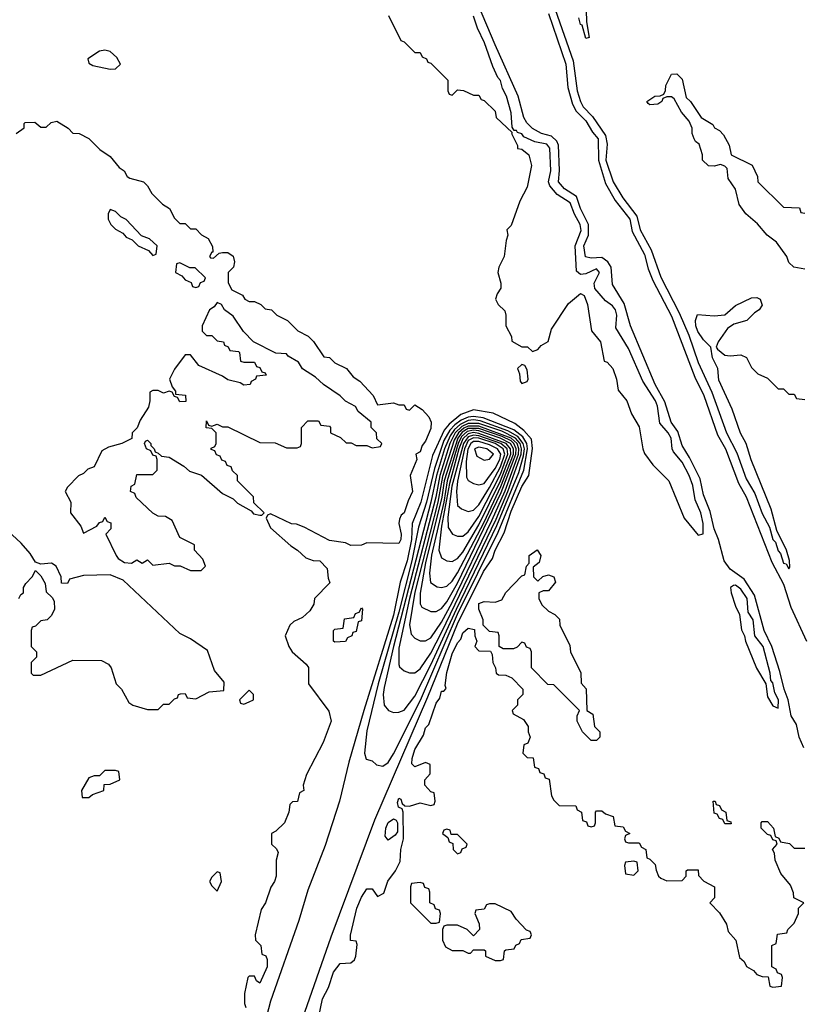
# Model space of a CAD drawing. Header units: inches. Extents: x 2722057 to 2913084, y 892730 to 1030005.
# Tile 71 of 231: x 2782251 to 2785180, y 992950 to 996636. Entities that reach past the tile are written whole.
import ezdxf

# ---------------------------------------------------------------- set-up
doc = ezdxf.new("R2010")
doc.units = ezdxf.units.IN
doc.header["$MEASUREMENT"] = 0
doc.layers.add('C7989', color=7, linetype='Continuous')

msp = doc.modelspace()

# ---------------------------------------------------------------- linework, layer by layer
at = {"layer": 'C7989', "color": 2}
for points, elevation in [([(2785186, 993910), (2785168.6, 993950), (2785157.7, 993997.7), (2785138, 994030), (2785127.2, 994090), (2785112, 994130), (2785095.6, 994195.6), (2785065.7, 994290), (2785037.8, 994350), (2785001.6, 994481.6), (2784962.3, 994542.3), (2784910, 994579.7), (2784887.1, 994610), (2784866.4, 994690), (2784849.8, 994730), (2784835.7, 994795.7), (2784810, 994858), (2784797.3, 994917.3), (2784757.7, 994997.7), (2784730, 995042), (2784714.6, 995094.6), (2784688.7, 995130), (2784665.2, 995205.2), (2784628.9, 995270), (2784536.9, 995490), (2784513.9, 995573.9), (2784470, 995645.2), (2784464.4, 995710), (2784451.8, 995730), (2784430, 995745.8), (2784390, 995743.9), (2784369.1, 995749.1), (2784362.5, 995790), (2784379.3, 995830), (2784379.3, 995870), (2784350, 995929.6), (2784334.6, 995974.6), (2784290, 996002.7), (2784267, 996030), (2784271.9, 996071.9), (2784267.3, 996167.3), (2784262, 996182), (2784240.8, 996200.8), (2784203.7, 996210), (2784170, 996228.8), (2784148.7, 996250), (2784137.6, 996270), (2784116.8, 996350), (2784030, 996542), (2783967.9, 996690)], 6), ([(2783631.6, 996651.6), (2783678, 996558), (2783690, 996554), (2783730, 996514), (2783750, 996514), (2783758, 996498), (2783774, 996490), (2783778, 996478), (2783790, 996474), (2783854, 996410), (2783854, 996370), (2783858, 996358), (2783870, 996354), (2783890, 996374), (2783911.6, 996371.6), (2783950, 996354), (2783970, 996354), (2783978, 996338), (2783990, 996334), (2784030, 996294), (2784034, 996270), (2784094, 996214), (2784092, 996210), (2784114, 996166), (2784114, 996154), (2784130, 996152), (2784156, 996130), (2784166, 996090), (2784150.7, 996010), (2784122.8, 995957.2), (2784090, 995866), (2784074, 995850), (2784078, 995830), (2784071.3, 995810), (2784064.7, 995750), (2784044.7, 995710), (2784041, 995690), (2784052, 995650), (2784051.6, 995631.6), (2784038, 995610), (2784032, 995590), (2784042, 995570), (2784066.4, 995546.4), (2784070.8, 995530.8), (2784071, 995490), (2784092, 995450), (2784092.7, 995432.7), (2784130, 995412), (2784151.6, 995411.6), (2784170, 995394), (2784190, 995402), (2784203.1, 995416.9), (2784228.4, 995431.6), (2784242, 995478), (2784305.6, 995574.4), (2784350, 995611.3), (2784363.6, 995603.6), (2784376, 995570), (2784391.3, 995471.3), (2784424.7, 995430), (2784438, 995358), (2784450, 995354), (2784471.3, 995330), (2784484.7, 995290), (2784491, 995250), (2784522.8, 995210), (2784541.4, 995161.4), (2784570, 995112), (2784582.8, 995030), (2784590, 995012), (2784621, 994970), (2784681, 994910), (2784738, 994770), (2784790, 994706), (2784808.4, 994711.6), (2784809.4, 994750.6), (2784800.9, 994790), (2784778.9, 994838.9), (2784770, 994892.7), (2784756.2, 994930), (2784730, 994979.7), (2784698.4, 995018.4), (2784693.3, 995030), (2784689.8, 995070), (2784678.2, 995090), (2784646.3, 995126.3), (2784638.3, 995190), (2784630.6, 995210), (2784582.7, 995282.7), (2784530, 995406), (2784482.8, 995482.8), (2784486, 995530), (2784481, 995550), (2784470, 995564.7), (2784443.9, 995583.9), (2784404, 995630), (2784401.2, 995650), (2784420.7, 995690), (2784410, 995703.7), (2784370, 995684.5), (2784350, 995682.9), (2784334.9, 995694.9), (2784329.7, 995789.7), (2784352.2, 995847.8), (2784349, 995870), (2784328.1, 995908.1), (2784311.3, 995951.4), (2784262.4, 995982.4), (2784234.6, 996014.5), (2784229.7, 996030), (2784238.5, 996070), (2784235.2, 996155.2), (2784224.5, 996170), (2784178.6, 996178.6), (2784137.5, 996197.5), (2784130, 996208.7), (2784114.5, 996214.5), (2784110, 996222), (2784102, 996222), (2784093.6, 996233.6), (2784090, 996288), (2784073.5, 996350), (2784058.3, 996378.3), (2784050, 996409), (2784040.3, 996420.3), (2784021.5, 996461.5), (2783990.7, 996550), (2783964.5, 996604.5), (2783950, 996649.3)], 10), ([(2784230, 996659.3), (2784295.5, 996470), (2784303.1, 996383.1), (2784320.6, 996320.6), (2784333.5, 996293.5), (2784370, 996257.7), (2784395.1, 996215.1), (2784415.6, 996190), (2784416.8, 996110), (2784443.4, 996023.4), (2784480, 995960), (2784534.8, 995890), (2784543, 995843), (2784590, 995757.1), (2784603.1, 995703.1), (2784620.6, 995660.6), (2784690, 995526), (2784778, 995298), (2784811, 995230), (2784862.1, 995082.1), (2784892.7, 995030), (2784941.3, 994901.3), (2784970.2, 994850), (2785066, 994606), (2785110, 994523), (2785136.9, 994436.9), (2785196.2, 994310)], 6), ([(2784254.6, 996674.6), (2784322, 996482), (2784337.7, 996370), (2784349.4, 996330), (2784360.2, 996310), (2784394.6, 996274.6), (2784443.3, 996203.2), (2784449.4, 996170), (2784445.3, 996110), (2784471.8, 996030), (2784508.5, 995970), (2784560.8, 995900.7), (2784573.8, 995850), (2784614.6, 995774.6), (2784650, 995672.7), (2784718.7, 995538.7), (2784755, 995455), (2784790, 995353.4), (2784841.4, 995241.4), (2784896.1, 995090), (2784935.1, 995015.1), (2784970, 994918), (2785002.4, 994862.4), (2785030, 994788), (2785057, 994737), (2785070, 994690.8), (2785079.9, 994679.9), (2785090, 994647.3), (2785098.3, 994638.3), (2785110, 994602), (2785119.3, 994599.3), (2785130, 994581), (2785133.4, 994586.6), (2785131.5, 994611.5), (2785120.9, 994650), (2785084.2, 994724.2), (2785063.3, 994803.3), (2784988.3, 994988.3), (2784969.6, 995050), (2784948.2, 995088.2), (2784918, 995178), (2784867.3, 995287.3), (2784863.7, 995330), (2784844.5, 995370), (2784838, 995410), (2784810, 995438), (2784788.5, 995468.5), (2784781.7, 995490), (2784780.5, 995510), (2784787.3, 995532.7), (2784850, 995527.3), (2784890, 995531), (2784930, 995566), (2784990, 995594.8), (2785010, 995596), (2785022, 995590), (2785030, 995568), (2785018, 995550), (2785000.7, 995539.3), (2784972, 995510), (2784923.6, 995496.4), (2784899.6, 995480.4), (2784864.7, 995430), (2784858, 995410), (2784862.8, 995402.8), (2784890, 995381), (2784910, 995378), (2784950, 995382), (2784971.6, 995371.6), (2784990, 995334), (2785014, 995310), (2785050, 995294), (2785090, 995254), (2785110, 995254), (2785130, 995234), (2785150, 995234), (2785158, 995218), (2785190, 995214)], 10), ([(2784371.6, 996671.6), (2784372, 996628), (2784382, 996570), (2784370, 996566), (2784356.4, 996616.4), (2784350, 996618), (2784343.2, 996643.2)], 10), ([(2785190, 995702), (2785148, 995710), (2785130, 995728), (2785122, 995750), (2785083.2, 995803.2), (2785048.7, 995830), (2785012.3, 995872.3), (2784968.7, 995910), (2784944.1, 995944.1), (2784930, 996002), (2784902, 996042), (2784899, 996079), (2784890, 996088), (2784874, 996094), (2784850, 996088), (2784828.9, 996088.9), (2784806, 996110), (2784806, 996130), (2784794, 996170), (2784780.2, 996180.2), (2784775.3, 996190), (2784768, 996210), (2784768, 996230), (2784756.4, 996256.4), (2784728, 996290), (2784700.4, 996340.4), (2784690, 996348), (2784672.7, 996347.3), (2784658, 996342), (2784654, 996330), (2784639.6, 996320.4), (2784610, 996318), (2784603.1, 996323.1), (2784598, 996330), (2784628, 996350), (2784648.4, 996351.6), (2784662, 996358), (2784668.4, 996371.6), (2784669.3, 996390.7), (2784690, 996432), (2784710, 996434), (2784730, 996414), (2784745.4, 996345.4), (2784762, 996330), (2784802, 996270), (2784844.7, 996244.7), (2784851.6, 996231.6), (2784870, 996222), (2784885.4, 996205.4), (2784906.4, 996166.4), (2784914, 996130), (2784992, 996092), (2785012, 996050), (2785014, 996030), (2785110, 995934), (2785170, 995932), (2785174, 995914), (2785190, 995912)], 10), ([(2782238, 996210), (2782268, 996232), (2782268, 996248), (2782272, 996252), (2782307.3, 996252.7), (2782330, 996234), (2782350, 996234), (2782368.4, 996251.6), (2782390, 996256), (2782432, 996230), (2782450, 996212), (2782474, 996210), (2782510, 996192), (2782550.9, 996150.9), (2782590, 996124.7), (2782623.5, 996083.5), (2782642, 996070), (2782654, 996050), (2782663.6, 996043.6), (2782714, 996030), (2782730, 996014), (2782745.4, 995985.4), (2782785.4, 995945.4), (2782812, 995930), (2782830, 995894), (2782850, 995874), (2782870, 995874), (2782890, 995854), (2782910, 995854), (2782931.6, 995831.6), (2782956.9, 995816.9), (2782972.7, 995787.3), (2782974, 995766), (2782970, 995766), (2782962, 995750), (2782965.4, 995745.4), (2782976.4, 995743.6), (2782998, 995762), (2783010, 995764.7), (2783030, 995764.7), (2783050, 995751.3), (2783054.8, 995730), (2783051, 995710), (2783031.3, 995690), (2783031.6, 995651.6), (2783045.4, 995625.4), (2783084.7, 995604.7), (2783094, 995590), (2783110, 995582), (2783130, 995582), (2783154, 995570), (2783170, 995554), (2783194, 995550), (2783214, 995530), (2783254, 995510), (2783291.6, 995471.6), (2783331.1, 995451.1), (2783351.1, 995431.1), (2783390, 995374), (2783410, 995372), (2783430, 995352), (2783474, 995330), (2783499.6, 995299.6), (2783523.6, 995283.6), (2783574, 995230), (2783590, 995194), (2783650, 995202), (2783670, 995194), (2783690, 995194), (2783698, 995178), (2783710, 995174), (2783730, 995194), (2783756.9, 995176.9), (2783782, 995150), (2783791.3, 995130), (2783790, 995106), (2783770, 995058), (2783758, 995042), (2783750, 995018), (2783734, 995010), (2783738, 994990), (2783712, 994930), (2783721, 994870), (2783704.5, 994835.5), (2783690.4, 994790), (2783678.8, 994781.2), (2783673, 994767), (2783670.5, 994750), (2783679.1, 994710), (2783677.3, 994690), (2783670, 994675.3), (2783550, 994678), (2783530, 994668.7), (2783490, 994668), (2783470, 994678), (2783410, 994686), (2783316.4, 994736.4), (2783287.3, 994747.3), (2783268.4, 994748.4), (2783190, 994786), (2783178, 994782), (2783174, 994770), (2783190, 994734), (2783266, 994666), (2783290.9, 994650.9), (2783322, 994622), (2783350, 994611.3), (2783374, 994610), (2783402, 994582), (2783405.4, 994545.4), (2783411.6, 994528.4), (2783354, 994470), (2783351.6, 994448.4), (2783336.9, 994423.1), (2783310, 994398), (2783276.9, 994383.1), (2783262, 994370), (2783244.7, 994330), (2783258, 994290), (2783271.3, 994270), (2783323.6, 994223.6), (2783331.6, 994211.6), (2783332, 994150), (2783407.5, 994047.5), (2783417.3, 994010), (2783386.8, 993930), (2783324.7, 993810), (2783312, 993770), (2783314, 993750), (2783298, 993742), (2783290.7, 993709.3), (2783272, 993708), (2783262, 993698), (2783258, 993670), (2783242, 993630), (2783210, 993598), (2783194, 993590), (2783194, 993550), (2783212.7, 993532.7), (2783218, 993518), (2783210.9, 993489.1), (2783210.6, 993429.4), (2783204.7, 993410), (2783190.9, 993389.1), (2783171, 993330), (2783155.3, 993304.7), (2783132, 993210), (2783134, 993190), (2783154, 993170), (2783158, 993138), (2783172, 993132), (2783177.3, 993117.3), (2783177.1, 993090), (2783150, 993028.7), (2783138, 993038), (2783130, 993055.3), (2783110, 993055.3), (2783104.7, 993050), (2783092, 992990), (2783092.7, 992952.7), (2783098, 992938)], 6), ([(2783310, 992896), (2783416.8, 993203.2), (2783579.8, 993640.2), (2783778.9, 994101.1), (2783890, 994374.4), (2783986.7, 994570), (2784020.7, 994619.3), (2784030.7, 994650), (2784064.3, 994715.7), (2784090, 994796.9), (2784130, 994888.7), (2784156.4, 994930), (2784170.9, 995030.9), (2784166.1, 995066.1), (2784138.3, 995098.3), (2784104.2, 995124.2), (2784023.3, 995163.3), (2783950, 995175.4), (2783901.8, 995158.2), (2783858.2, 995121.8), (2783840.3, 995099.7), (2783795.5, 995004.5), (2783752.3, 994830), (2783720.6, 994750), (2783716.9, 994690), (2783700.7, 994610), (2783675.6, 994530), (2783650, 994407.3), (2783539.1, 994050), (2783483.5, 993856.5), (2783447.7, 993710), (2783394.9, 993545.1), (2783330, 993377.2), (2783296, 993264), (2783190, 992962), (2783175.3, 992904.7)], 10), ([(2782248, 994470), (2782255.3, 994484.7), (2782266, 994490), (2782266, 994510), (2782274, 994526), (2782298, 994550), (2782310, 994574), (2782330, 994554), (2782346, 994526), (2782350, 994494), (2782372.7, 994472.7), (2782379.6, 994459.6), (2782382, 994430), (2782370, 994406), (2782354, 994390), (2782330, 994386), (2782310, 994366), (2782298, 994362), (2782294, 994350), (2782294, 994290), (2782314, 994270), (2782314, 994250), (2782294, 994230), (2782294, 994190), (2782302, 994182), (2782330, 994182), (2782450, 994238), (2782556.9, 994236.9), (2782583.6, 994223.6), (2782594, 994210), (2782612, 994150), (2782632, 994130), (2782659.6, 994079.6), (2782674, 994070), (2782730, 994054), (2782770, 994054), (2782790, 994074), (2782810, 994074), (2782830, 994094), (2782842, 994098), (2782846, 994110), (2782852.7, 994112.7), (2782870, 994114), (2782878, 994098), (2782910, 994094), (2782960.4, 994119.6), (2783015.3, 994124.7), (2783016.4, 994156.4), (2782980.4, 994200.4), (2782954.6, 994274.6), (2782890, 994318), (2782850, 994338), (2782638, 994538), (2782590, 994558), (2782490, 994555.3), (2782438, 994542), (2782430, 994526), (2782407.3, 994527.3), (2782406, 994550), (2782388, 994590), (2782370, 994602), (2782330, 994598), (2782310, 994606), (2782290, 994638), (2782256.5, 994676.5), (2782190, 994738)], 6), ([(2783368.3, 992891.7), (2783384.8, 992970), (2783407, 993013), (2783426, 993070), (2783450, 993102.8), (2783490, 993104.7), (2783504, 993116), (2783509, 993130), (2783513.6, 993173.6), (2783510, 993186), (2783489, 993189), (2783489, 993209), (2783512.7, 993310), (2783530, 993351), (2783550, 993382), (2783570, 993382), (2783590, 993354), (2783614, 993366), (2783629.1, 993410.9), (2783658, 993450), (2783675.3, 993484.7), (2783678, 993530), (2783688, 993570), (2783686, 993670), (2783682, 993682), (2783668.7, 993688.7), (2783665.6, 993705.6), (2783670, 993722), (2783678, 993718), (2783682, 993702), (2783692.7, 993692.7), (2783710, 993692), (2783750, 993704.7), (2783790, 993694), (2783802, 993698), (2783806, 993710), (2783802, 993742), (2783790, 993746), (2783768, 993770), (2783768, 993790), (2783787.3, 993812.7), (2783787.3, 993847.3), (2783770, 993855.3), (2783730, 993839), (2783719, 993850), (2783719.5, 993870), (2783730, 993904), (2783762, 993958), (2783770, 993984.7), (2783782.7, 993997.3), (2783810, 994078), (2783823.2, 994096.8), (2783830, 994122), (2783838, 994122), (2783847.3, 994132.7), (2783843.1, 994143.1), (2783850, 994192), (2783870, 994262.8), (2783890, 994302.8), (2783902.4, 994317.6), (2783910, 994341), (2783930, 994358), (2783952.7, 994352.7), (2783954, 994330), (2783962, 994310), (2783954, 994290), (2783970, 994274), (2784012.7, 994272.7), (2784019.6, 994259.6), (2784022, 994230), (2784032, 994210), (2784034, 994190), (2784043.6, 994183.6), (2784070, 994182), (2784092.7, 994172.7), (2784134, 994130), (2784134, 994110), (2784114, 994090), (2784114, 994070), (2784094, 994050), (2784098, 994038), (2784136.9, 994016.9), (2784154, 993990), (2784154, 993970), (2784162, 993950), (2784152.7, 993927.3), (2784138, 993922), (2784134, 993890), (2784150, 993874), (2784172.7, 993872.7), (2784178, 993838), (2784192.7, 993832.7), (2784198, 993818), (2784212.7, 993812.7), (2784218, 993798), (2784232.7, 993792.7), (2784242, 993730), (2784250, 993714), (2784270, 993694), (2784332.7, 993692.7), (2784338, 993678), (2784354, 993670), (2784358, 993638), (2784372.7, 993632.7), (2784378, 993618), (2784390, 993614), (2784402, 993618), (2784406, 993630), (2784406, 993670), (2784410, 993674), (2784430, 993674), (2784443.6, 993663.6), (2784472.7, 993652.7), (2784478, 993618), (2784510, 993614), (2784518, 993598), (2784534, 993590), (2784518, 993582), (2784514, 993570), (2784518, 993558), (2784530, 993554), (2784570, 993554), (2784578, 993538), (2784594, 993530), (2784598, 993498), (2784610, 993494), (2784630, 993474), (2784632.7, 993452.7), (2784642, 993430), (2784650, 993422), (2784672.7, 993412.7), (2784730, 993414), (2784746, 993430), (2784746, 993450), (2784750, 993454), (2784790, 993454), (2784792, 993432), (2784811.3, 993411.3), (2784851.3, 993390), (2784851.1, 993348.9), (2784834, 993330), (2784870, 993292), (2784896, 993250), (2784902, 993222), (2784931, 993190), (2784944.7, 993124.7), (2784962, 993110), (2784971.6, 993091.6), (2784996.9, 993076.9), (2785010, 993062), (2785030, 993054), (2785052.7, 993052.7), (2785058, 993018), (2785070, 993014), (2785102, 993018), (2785106, 993050), (2785102, 993062), (2785087.3, 993067.3), (2785082, 993082), (2785066, 993090), (2785066, 993170), (2785082, 993178), (2785087.3, 993212.7), (2785122, 993218), (2785126, 993230), (2785150, 993254), (2785166, 993290), (2785166, 993310), (2785186, 993330), (2785148.4, 993348.4), (2785147.3, 993367.3), (2785136.4, 993396.4), (2785100.2, 993440.2), (2785078, 993490), (2785076.4, 993516.4), (2785068, 993530), (2785086, 993550), (2785082, 993562), (2785070, 993566), (2785062, 993582), (2785050, 993586), (2785026, 993610), (2785026, 993630), (2785030, 993634), (2785050, 993634), (2785072, 993610), (2785078, 993578), (2785092, 993572), (2785098, 993558), (2785131.6, 993551.6), (2785150, 993534), (2785190, 993534)], 6)]:
    msp.add_lwpolyline(points, dxfattribs=dict(at, elevation=elevation))
for points, elevation in [([(2782570, 996522), (2782550, 996519), (2782506.8, 996490), (2782510, 996474), (2782525.4, 996465.4), (2782590, 996451.3), (2782610, 996452), (2782628, 996470), (2782614.6, 996494.6), (2782590, 996518)], 10), ([(2782590, 995926), (2782582, 995910), (2782582, 995890), (2782592, 995870), (2782610, 995852), (2782636.9, 995836.9), (2782650, 995822), (2782672, 995812), (2782694, 995790), (2782732.7, 995772.7), (2782750, 995754), (2782762, 995758), (2782766, 995790), (2782736.4, 995816.4), (2782707.3, 995827.3), (2782650, 995888), (2782630, 995898), (2782610, 995918)], 6), ([(2782850, 995726), (2782838, 995722), (2782834, 995690), (2782858, 995678), (2782870, 995662), (2782892.7, 995652.7), (2782898, 995638), (2782910, 995634), (2782922, 995638), (2782927.3, 995652.7), (2782942, 995658), (2782946, 995670), (2782907.3, 995707.3), (2782888, 995708)], 6), ([(2782990, 995578), (2782978.8, 995561.2), (2782962, 995550), (2782934, 995490), (2782934, 995470), (2782950, 995454), (2782970, 995454), (2782990, 995434), (2783014, 995430), (2783018, 995418), (2783032, 995412), (2783038, 995398), (2783070, 995394), (2783074, 995390), (2783078, 995358), (2783090, 995354), (2783130, 995354), (2783138, 995338), (2783150, 995334), (2783158, 995318), (2783170, 995314), (2783174, 995306), (2783138, 995302), (2783134, 995290), (2783118, 995282), (2783114, 995270), (2783090, 995268), (2783076.4, 995276.4), (2783030, 995288.7), (2783010, 995302), (2782922, 995342), (2782890, 995382), (2782870, 995382), (2782830, 995328), (2782811.3, 995290), (2782822, 995262), (2782834, 995246), (2782834, 995234), (2782871.3, 995231.3), (2782872.7, 995207.3), (2782850, 995206), (2782842, 995222), (2782830, 995226), (2782822, 995242), (2782810, 995246), (2782790, 995238), (2782770, 995248), (2782750, 995248), (2782738, 995242), (2782738.8, 995210), (2782733.7, 995186.3), (2782702.5, 995137.5), (2782691.1, 995108.9), (2782672, 995090), (2782671.3, 995068.7), (2782634, 995050), (2782583.5, 995036.5), (2782558, 995022), (2782530, 994962), (2782506, 994954), (2782490, 994938), (2782471.6, 994928.4), (2782430, 994886), (2782422, 994870), (2782442, 994830), (2782441, 994790), (2782479.8, 994739.8), (2782490, 994714), (2782540.4, 994739.6), (2782550, 994754), (2782562, 994758), (2782570, 994774), (2782578, 994758), (2782592.7, 994752.7), (2782592, 994730), (2782574, 994710), (2782612, 994630), (2782619.6, 994619.6), (2782643.6, 994603.6), (2782670, 994602), (2782690, 994614), (2782710, 994602), (2782730, 994614), (2782750, 994594), (2782810, 994602), (2782830, 994592), (2782851.6, 994591.6), (2782890, 994574), (2782930, 994574), (2782946, 994590), (2782936.4, 994616.4), (2782906, 994650), (2782906, 994670), (2782850, 994698), (2782822, 994762), (2782796.4, 994776.4), (2782770, 994778), (2782749, 994789), (2782687.3, 994847.3), (2782682, 994862), (2782666, 994870), (2782668, 994890), (2782682, 994898), (2782690, 994934), (2782750, 994934), (2782766, 994950), (2782766, 994990), (2782762, 995002), (2782750, 995006), (2782742, 995022), (2782726, 995030), (2782718, 995050), (2782722, 995058), (2782730, 995062), (2782742, 995050), (2782742, 995042), (2782754, 995030), (2782758, 995018), (2782770, 995014), (2782782, 995002), (2782810, 994998), (2782865.4, 994965.4), (2782886.4, 994946.4), (2782931.6, 994931.6), (2783010, 994862), (2783050, 994842), (2783066.4, 994826.4), (2783118, 994798), (2783126.4, 994786.4), (2783150, 994782), (2783158, 994782), (2783166, 994790), (2783127.3, 994827.3), (2783126, 994850), (2783066, 994910), (2783066, 994930), (2783047.3, 994947.3), (2783042, 994962), (2783027.3, 994967.3), (2783022, 994982), (2783007.3, 994987.3), (2783002, 995002), (2782987.3, 995007.3), (2782982, 995022), (2782967.3, 995027.3), (2782967.3, 995032.7), (2782982, 995038), (2782986, 995050), (2782986, 995090), (2782970, 995106), (2782948.7, 995108.7), (2782950, 995134), (2782958, 995118), (2782970, 995114), (2782990, 995122), (2783010, 995112), (2783030, 995112), (2783150, 995054), (2783207.3, 995052.7), (2783250, 995034), (2783290, 995034), (2783302, 995038), (2783306, 995050), (2783306, 995110), (2783330, 995134), (2783370, 995134), (2783378, 995118), (2783410, 995114), (2783414, 995110), (2783414, 995090), (2783451.6, 995071.6), (2783472.7, 995052.7), (2783491.6, 995051.6), (2783510, 995042), (2783550, 995042), (2783570, 995034), (2783602, 995038), (2783606, 995050), (2783587.3, 995067.3), (2783586, 995090), (2783566, 995110), (2783566, 995130), (2783518, 995170), (2783508.4, 995188.4), (2783470, 995208.7), (2783450, 995228.7), (2783388, 995270), (2783358, 995298), (2783309.4, 995329.4), (2783294.6, 995354.6), (2783256.4, 995376.4), (2783250, 995386), (2783210, 995388), (2783126, 995430), (2783088.9, 995468.9), (2783050, 995526), (2783018, 995550), (2783006, 995570)], 6), ([(2784130, 995346), (2784114, 995330), (2784122, 995310), (2784123.6, 995283.6), (2784130, 995274), (2784150, 995282), (2784154, 995290), (2784150, 995326), (2784142, 995342)], 10), ([(2783950, 995151.4), (2783930, 995148.6), (2783902.8, 995137.2), (2783879.9, 995120.1), (2783860.7, 995099.3), (2783839.1, 995060.9), (2783803.3, 994956.7), (2783773.1, 994830), (2783743.7, 994736.3), (2783719.1, 994610), (2783670, 994418), (2783592.4, 994150), (2783550, 993974), (2783541.6, 993890), (2783547.5, 993867.5), (2783570, 993862), (2783587.1, 993847.1), (2783610, 993841), (2783630, 993854.8), (2783650, 993888), (2783750.7, 994089.3), (2783889.7, 994410.3), (2784042.4, 994717.6), (2784137.5, 994950), (2784152.2, 995030), (2784148.9, 995050), (2784134.2, 995074.2), (2784100.4, 995100.4), (2783985.9, 995145.9)], 14), ([(2783950, 995138.7), (2783930, 995135.7), (2783899.2, 995120.8), (2783878.1, 995101.9), (2783861.8, 995078.2), (2783840.6, 995030), (2783811, 994930), (2783790, 994829.7), (2783650, 994289.6), (2783615.6, 994135.6), (2783612, 994110), (2783614.8, 994070), (2783632, 994050), (2783650, 994042.8), (2783670, 994044), (2783690, 994050.8), (2783730, 994104.2), (2783790, 994220.7), (2783885.5, 994430), (2784037.3, 994742.7), (2784118.6, 994941.4), (2784137, 995003), (2784139.9, 995030), (2784135.6, 995050), (2784115.8, 995075.8), (2784077.7, 995097.7), (2783975, 995135)], 18), ([(2783970, 995125), (2783930, 995124.7), (2783906.1, 995113.9), (2783881.2, 995090), (2783861.4, 995050), (2783823.3, 994930), (2783808.7, 994848.6), (2783709.7, 994470), (2783670, 994284), (2783670, 994222), (2783673.2, 994213.2), (2783690, 994198.8), (2783710, 994190.7), (2783730, 994190.7), (2783750, 994206.4), (2783790, 994265.2), (2783830, 994341.5), (2784033.9, 994766.1), (2784078.6, 994870), (2784127.8, 995010), (2784128.8, 995030), (2784123.7, 995050), (2784106.4, 995070), (2784055.5, 995095.5)], 22), ([(2783930, 995115.2), (2783912.9, 995107.1), (2783893, 995090), (2783877.3, 995062.7), (2783833.9, 994926.1), (2783816.2, 994830), (2783730, 994493), (2783710.2, 994370.2), (2783716.4, 994336.4), (2783730, 994320.7), (2783750, 994310.7), (2783770, 994310.6), (2783790, 994322), (2783830, 994380.7), (2783870, 994455), (2784018.6, 994761.4), (2784067.9, 994872.1), (2784118, 995010), (2784119.2, 995030), (2784112.9, 995050), (2784090.3, 995070.3), (2783970, 995115)], 26), ([(2783930, 995105.7), (2783907.5, 995092.5), (2783890.6, 995070), (2783840.3, 994910), (2783831.6, 994848.4), (2783770, 994603), (2783749.5, 994489.5), (2783749.3, 994449.3), (2783756.7, 994436.7), (2783790, 994420.5), (2783810, 994420.5), (2783830, 994432), (2783850, 994457.3), (2783890, 994526.8), (2784053.6, 994866.4), (2784108.3, 995010), (2784109.7, 995030), (2784100.9, 995050), (2784090, 995059.5), (2784056.2, 995076.2), (2783970, 995105.5)], 30), ([(2783950, 995099.5), (2783925.9, 995094.1), (2783904.6, 995075.4), (2783892.2, 995050), (2783850.9, 994910), (2783838.2, 994830), (2783792.2, 994632.2), (2783784.4, 994564.4), (2783789.2, 994529.2), (2783813, 994513), (2783830, 994510.5), (2783850, 994515.8), (2783870, 994534.3), (2783890, 994564.9), (2783990, 994754.6), (2784051.7, 994888.3), (2784098.8, 995010), (2784099.3, 995030), (2784087.9, 995050), (2784048.7, 995070), (2783970, 995096.6)], 34), ([(2783950, 995090.6), (2783930, 995086.3), (2783910, 995067.8), (2783895.2, 995030), (2783859.9, 994899.9), (2783830, 994740.7), (2783819.7, 994650), (2783830, 994622), (2783850, 994610.6), (2783870, 994608.2), (2783890, 994618.7), (2783910, 994642.4), (2783970, 994745.1), (2784050, 994910.1), (2784089.1, 995010), (2784088.6, 995030), (2784071.9, 995050), (2783970, 995087.7)], 38), ([(2783950, 995080.9), (2783930, 995075.2), (2783911.5, 995050), (2783868.9, 994890), (2783854, 994774), (2783854.7, 994734.7), (2783870.4, 994710.4), (2783890, 994703), (2783910, 994702.4), (2783930, 994718.9), (2783970, 994776.9), (2784050, 994935.5), (2784078.5, 995010), (2784075.7, 995030), (2784051.5, 995050), (2783970, 995078.8)], 42), ([(2783950, 995071.2), (2783930, 995060.6), (2783916.2, 995030), (2783889.2, 994909.2), (2783885.4, 994870), (2783890, 994817.3), (2783904.6, 994804.6), (2783930, 994794.9), (2783950, 994799.5), (2783970, 994819.6), (2784010, 994884.6), (2784050, 994962.6), (2784067, 995010), (2784060.1, 995030), (2784030, 995049.6), (2783970, 995069.9)], 46), ([(2783970, 995057), (2783950, 995056.7), (2783939.5, 995050), (2783928.2, 995028.2), (2783922.3, 994982.3), (2783923.2, 994923.2), (2783930, 994910.6), (2783950, 994900.5), (2783970, 994895.5), (2783990, 994900.3), (2784030, 994956.2), (2784048.1, 994990), (2784052.1, 995010), (2784039.2, 995030), (2784010, 995044.8)], 50), ([(2783970, 995036), (2783952.7, 995030), (2783962.6, 995002.6), (2783990, 994987.7), (2784010, 994990.5), (2784024.2, 995010), (2783999.6, 995030)], 54), ([(2784190, 994534), (2784208.4, 994551.6), (2784230, 994558), (2784250.7, 994550.7), (2784256, 994530), (2784230, 994498), (2784210, 994498), (2784194, 994490), (2784194, 994470), (2784205.4, 994445.4), (2784230, 994422), (2784254, 994410), (2784271.6, 994391.6), (2784272, 994370), (2784310, 994294), (2784312, 994270), (2784351.6, 994191.6), (2784352.7, 994152.7), (2784371.6, 994131.6), (2784374, 994050), (2784396, 994036), (2784402, 993990), (2784422, 993970), (2784422, 993950), (2784410, 993938), (2784390, 993938), (2784358, 993970), (2784338, 994010), (2784338, 994030), (2784346, 994050), (2784250, 994146), (2784227.3, 994147.3), (2784166, 994210), (2784166, 994270), (2784162, 994282), (2784147.3, 994287.3), (2784142, 994302), (2784130, 994306), (2784112.7, 994287.3), (2784099.6, 994280.4), (2784060.4, 994280.4), (2784046, 994290), (2784046, 994330), (2784042, 994342), (2784010, 994346), (2783986, 994370), (2783986, 994390), (2783969.2, 994429.2), (2783970, 994451), (2783990, 994458), (2784030, 994456), (2784055.3, 994464.7), (2784070, 994492), (2784130, 994554), (2784142, 994558), (2784148, 994590), (2784158, 994602), (2784158, 994630), (2784188.4, 994651.6), (2784202, 994630), (2784195.3, 994604.7), (2784172.7, 994587.3), (2784174, 994550)], 6), ([(2784930, 994518.9), (2784922.3, 994517.7), (2784910.7, 994510), (2784914, 994490), (2784930, 994441), (2784945.5, 994410), (2784952.5, 994352.5), (2784964, 994330), (2784967.7, 994310), (2785008.6, 994208.6), (2785043, 994150), (2785050, 994101), (2785070, 994067.3), (2785090, 994058.8), (2785090.8, 994090), (2785076.6, 994116.6), (2785070, 994153.2), (2785062, 994162), (2785059.8, 994190), (2785033, 994290), (2785002, 994330), (2784995.9, 994390), (2784977.7, 994417.7), (2784973.8, 994470), (2784950, 994504.7)], 10), ([(2783430, 994306), (2783426, 994310), (2783426, 994350), (2783430, 994354), (2783462, 994358), (2783467.3, 994392.7), (2783502, 994398), (2783507.3, 994412.7), (2783522, 994418), (2783530, 994434), (2783534, 994430), (2783530, 994386), (2783518, 994382), (2783510, 994346), (2783498, 994342), (2783494, 994330), (2783478, 994322), (2783470, 994308)], 6), ([(2783110, 994126), (2783074, 994090), (2783078, 994078), (2783090, 994074), (2783110, 994082), (2783126, 994090), (2783126, 994110)], 6), ([(2782610, 993826), (2782570, 993826), (2782550, 993806), (2782530, 993806), (2782510, 993798), (2782482, 993750), (2782484.7, 993724.7), (2782510, 993724.7), (2782524, 993736), (2782566, 993750), (2782567.3, 993772.7), (2782590, 993774), (2782626, 993790), (2782622, 993822)], 6), ([(2784890, 993626), (2784882, 993642), (2784870, 993646), (2784862, 993662), (2784850, 993666), (2784846, 993710), (2784854, 993710), (2784858, 993698), (2784870, 993694), (2784878, 993678), (2784894, 993670), (2784898, 993638), (2784912.7, 993632.7), (2784914, 993626), (2784910, 993626)], 6), ([(2783630, 993564), (2783619, 993579), (2783622, 993610), (2783630, 993630.7), (2783650, 993644.7), (2783659.8, 993639.8), (2783664.7, 993630), (2783664.7, 993595.3), (2783656.9, 993583.1)], 6), ([(2783850, 993606), (2783838, 993602), (2783834, 993590), (2783854, 993574), (2783858, 993558), (2783872.7, 993552.7), (2783874, 993530), (2783890, 993514), (2783902, 993518), (2783907.3, 993532.7), (2783922, 993538), (2783926, 993550), (2783890, 993586), (2783866, 993586), (2783862, 993602)], 6), ([(2784550, 993486), (2784518, 993482), (2784514, 993470), (2784518, 993438), (2784550, 993434), (2784566, 993450), (2784562, 993482)], 6), ([(2782990, 993446), (2782970, 993426), (2782962, 993410), (2782970, 993394), (2782990, 993374), (2783006, 993410), (2783002, 993442)], 6), ([(2783750, 993406), (2783718, 993402), (2783714, 993390), (2783714, 993330), (2783790, 993254), (2783810, 993254), (2783822, 993258), (2783826, 993290), (2783822, 993302), (2783807.3, 993307.3), (2783802, 993322), (2783786, 993330), (2783786, 993370), (2783782, 993382), (2783767.3, 993387.3), (2783762, 993402)], 6), ([(2784030, 993326), (2784010, 993326), (2783998, 993322), (2783990, 993306), (2783958, 993302), (2783954, 993290), (2783971.3, 993251.3), (2783972, 993230), (2783950, 993206), (2783926, 993230), (2783890, 993246), (2783850, 993246), (2783838, 993242), (2783834, 993230), (2783834, 993190), (2783844.7, 993164.7), (2783870, 993152), (2783910, 993152), (2783930, 993142), (2783938, 993142), (2783950, 993154), (2783990, 993154), (2783994, 993150), (2783994, 993130), (2784030, 993114), (2784050, 993114), (2784062, 993118), (2784066, 993150), (2784070, 993154), (2784102, 993158), (2784108, 993172), (2784122, 993178), (2784127.3, 993192.7), (2784162, 993198), (2784166, 993210), (2784162, 993222), (2784147.3, 993227.3), (2784108.9, 993268.9), (2784090, 993298)], 6)]:
    msp.add_lwpolyline(points, close=True, dxfattribs=dict(at, elevation=elevation))

doc.saveas('drawing.dxf')
